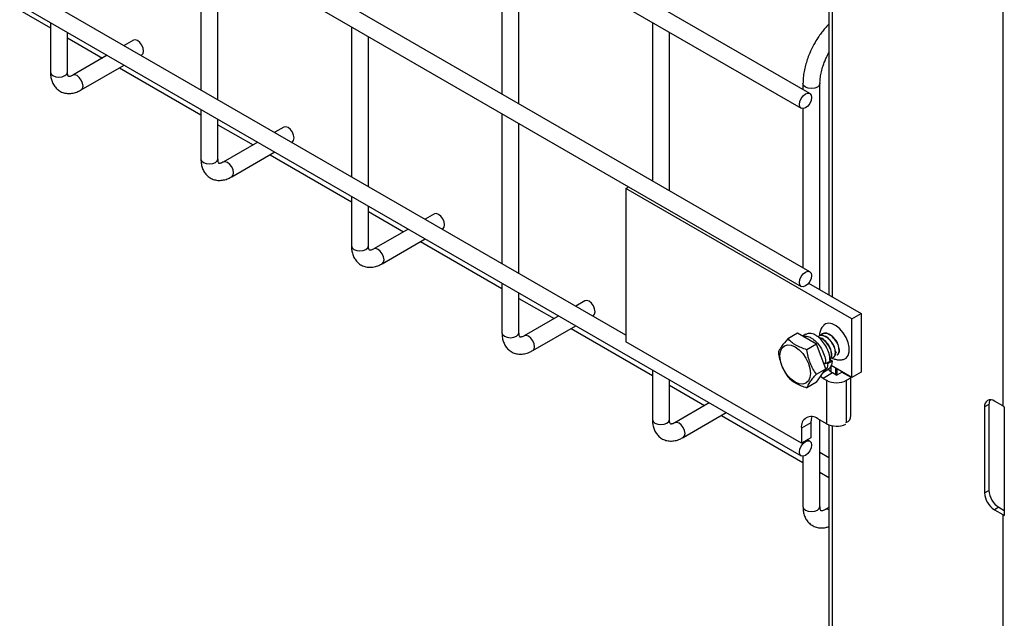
# Model space of a CAD drawing. Header units: inches. Extents: x 0.2 to 10.8, y 0.2 to 8.2.
# Tile 53 of 58: x 9.753 to 10.139, y 6.635 to 6.869. Entities that reach past the tile are written whole.
import ezdxf

# ---------------------------------------------------------------- set-up
doc = ezdxf.new("R2010")
doc.units = ezdxf.units.IN
doc.header["$MEASUREMENT"] = 0

msp = doc.modelspace()

# ---------------------------------------------------------------- linework, layer by layer
for p, q in [((10.06250333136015, 6.840291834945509), (9.063420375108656, 7.417050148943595)), ((9.060087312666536, 7.411276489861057), (10.05917026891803, 6.834518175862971)), ((10.06250333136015, 6.770545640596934), (9.063420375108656, 7.34730395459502)), ((9.060087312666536, 7.341530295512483), (10.05917026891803, 6.764771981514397)), ((9.060087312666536, 7.275186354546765), (10.05917026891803, 6.69842804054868)), ((9.990568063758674, 6.745729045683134), (9.13115915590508, 7.241855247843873)), ((10.07000839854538, 6.914704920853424), (10.07000839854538, 6.761494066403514)), ((10.07147286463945, 6.760648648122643), (10.07147286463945, 6.91432510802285)), ((9.942009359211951, 6.902153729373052), (9.942009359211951, 6.840105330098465)), ((9.824158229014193, 6.900441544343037), (9.824158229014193, 6.841795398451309)), ((9.948676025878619, 6.836256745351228), (9.948676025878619, 6.898305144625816)), ((9.830824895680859, 6.837946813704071), (9.830824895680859, 6.896592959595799)), ((9.733357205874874, 6.884366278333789), (9.765232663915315, 6.865964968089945)), ((10.13805875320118, 6.879563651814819), (10.13805875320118, 6.717956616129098)), ((9.765232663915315, 6.8681146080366), (9.765232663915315, 6.848672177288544)), ((9.883083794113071, 6.866424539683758), (9.883083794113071, 6.807778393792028)), ((10.00093492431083, 6.868136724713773), (10.00093492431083, 6.806088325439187)), ((9.77189933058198, 6.848672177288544), (9.77189933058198, 6.864266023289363)), ((9.77189933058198, 6.862116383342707), (9.785615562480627, 6.854198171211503)), ((9.889750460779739, 6.803929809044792), (9.889750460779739, 6.862575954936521)), ((10.0076015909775, 6.802239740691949), (10.0076015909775, 6.864288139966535)), ((9.797688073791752, 6.861167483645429), (9.79414461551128, 6.859121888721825)), ((9.787477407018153, 6.85527299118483), (9.773970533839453, 6.847475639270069)), ((9.800811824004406, 6.85527299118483), (9.801021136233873, 6.855393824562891)), ((9.777303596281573, 6.841701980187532), (9.79414461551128, 6.851424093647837)), ((9.792282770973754, 6.850349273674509), (9.824158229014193, 6.831947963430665)), ((10.05986048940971, 6.84417482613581), (10.05986048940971, 6.84181751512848)), ((10.06652715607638, 6.763503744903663), (10.06652715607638, 6.84417482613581)), ((9.824158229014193, 6.83409760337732), (9.824158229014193, 6.814655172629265)), ((9.942009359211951, 6.832407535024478), (9.942009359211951, 6.773761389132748)), ((10.05986048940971, 6.83436406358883), (10.05986048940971, 6.772071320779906)), ((9.830824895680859, 6.814655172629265), (9.830824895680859, 6.830249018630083)), ((9.830824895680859, 6.828099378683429), (9.844541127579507, 6.820181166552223)), ((9.948676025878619, 6.769912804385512), (9.948676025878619, 6.828558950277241)), ((9.856613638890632, 6.82715047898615), (9.85307018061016, 6.825104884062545)), ((9.846402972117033, 6.821255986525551), (9.832896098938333, 6.813458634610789)), ((9.859737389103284, 6.821255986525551), (9.85994670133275, 6.821376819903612)), ((9.836229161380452, 6.807684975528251), (9.85307018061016, 6.817407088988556)), ((9.851208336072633, 6.816332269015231), (9.883083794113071, 6.797930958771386)), ((9.990568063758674, 6.803101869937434), (9.991670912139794, 6.803738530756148)), ((10.07895641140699, 6.752076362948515), (9.990568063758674, 6.803101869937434)), ((9.990568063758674, 6.803101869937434), (9.990568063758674, 6.743052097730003)), ((9.883083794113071, 6.800080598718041), (9.883083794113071, 6.780638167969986)), ((9.889750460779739, 6.780638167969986), (9.889750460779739, 6.796232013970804)), ((9.889750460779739, 6.794082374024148), (9.903466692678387, 6.786164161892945)), ((9.91553920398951, 6.79313347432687), (9.911995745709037, 6.791087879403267)), ((9.905328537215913, 6.787238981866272), (9.891821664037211, 6.77944162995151)), ((9.918662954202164, 6.787238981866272), (9.918872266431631, 6.787359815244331)), ((9.895154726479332, 6.773667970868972), (9.911995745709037, 6.783390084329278)), ((9.91013390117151, 6.78231526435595), (9.942009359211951, 6.763913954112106)), ((9.942009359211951, 6.766063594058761), (9.942009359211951, 6.746621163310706)), ((10.06208371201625, 6.766068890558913), (10.08263925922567, 6.754202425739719)), ((9.948676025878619, 6.746621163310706), (9.948676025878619, 6.762215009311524)), ((9.948676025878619, 6.760065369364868), (9.962392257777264, 6.752147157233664)), ((9.974464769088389, 6.75911646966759), (9.970921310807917, 6.757070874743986)), ((10.07895641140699, 6.752076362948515), (10.08263925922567, 6.754202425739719)), ((10.08263925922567, 6.754202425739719), (10.08263925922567, 6.731237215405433)), ((9.96425410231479, 6.753221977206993), (9.95074722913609, 6.74542462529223)), ((9.977588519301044, 6.753221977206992), (9.977797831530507, 6.753342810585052)), ((10.07895641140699, 6.729111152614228), (10.07895641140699, 6.752076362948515)), ((9.954080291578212, 6.739650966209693), (9.970921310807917, 6.749373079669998)), ((9.96905946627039, 6.748298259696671), (10.00093492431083, 6.729896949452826)), ((10.05770504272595, 6.746442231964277), (10.05394356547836, 6.744270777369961)), ((10.0651470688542, 6.74214604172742), (10.05770504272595, 6.746442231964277)), ((10.05924580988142, 6.703405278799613), (9.990568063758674, 6.743052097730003)), ((10.06104476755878, 6.746013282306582), (10.05974642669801, 6.74526376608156)), ((10.0651470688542, 6.74214604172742), (10.06138559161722, 6.739974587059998)), ((10.06886808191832, 6.732555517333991), (10.0651470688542, 6.74214604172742)), ((10.06875285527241, 6.73444809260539), (10.06795510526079, 6.734908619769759)), ((10.07052062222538, 6.735468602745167), (10.06875285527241, 6.73444809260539)), ((10.07138433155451, 6.735563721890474), (10.06961656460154, 6.734543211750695)), ((10.07043919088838, 6.736178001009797), (10.07138433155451, 6.735563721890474)), ((10.00093492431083, 6.732046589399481), (10.00093492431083, 6.712604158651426)), ((10.06510660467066, 6.730384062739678), (10.06886808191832, 6.732555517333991)), ((10.0651470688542, 6.72726118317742), (10.06886808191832, 6.732555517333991)), ((10.06793457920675, 6.731227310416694), (10.06961099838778, 6.732195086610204)), ((10.06928778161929, 6.734756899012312), (10.06961656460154, 6.734543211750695)), ((10.07000839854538, 6.73260391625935), (10.07000839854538, 6.732155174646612)), ((10.07895641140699, 6.729111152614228), (10.07085824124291, 6.73378612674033)), ((10.0709330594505, 6.731241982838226), (10.0709330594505, 6.733742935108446)), ((10.07269010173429, 6.730176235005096), (10.07269010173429, 6.7327286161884)), ((10.07318170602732, 6.732444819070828), (10.07318170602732, 6.730109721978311)), ((10.07327009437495, 6.730147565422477), (10.07506732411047, 6.731185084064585)), ((10.07506732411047, 6.731185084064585), (10.0752171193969, 6.731269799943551)), ((10.07506732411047, 6.731185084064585), (10.07854393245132, 6.729178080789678)), ((10.08263925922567, 6.731237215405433), (10.07895641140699, 6.729111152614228)), ((10.0076015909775, 6.712604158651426), (10.0076015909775, 6.728198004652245)), ((10.0651470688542, 6.72726118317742), (10.06138559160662, 6.725089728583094)), ((10.06776055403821, 6.728769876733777), (10.06675734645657, 6.729552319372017)), ((10.07144340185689, 6.730895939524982), (10.06776055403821, 6.728769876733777)), ((10.06776055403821, 6.728769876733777), (10.06905691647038, 6.728021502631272)), ((10.06905691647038, 6.728021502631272), (10.06905691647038, 6.711010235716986)), ((10.07273976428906, 6.730147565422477), (10.07144340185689, 6.730895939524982)), ((10.07695294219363, 6.728021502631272), (10.07854393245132, 6.728939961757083)), ((10.07695294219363, 6.711642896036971), (10.07695294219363, 6.728021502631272)), ((10.07854393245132, 6.714208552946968), (10.07854393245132, 6.729349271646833)), ((10.0076015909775, 6.72604836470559), (10.02131782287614, 6.718130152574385)), ((10.13805875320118, 6.717956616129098), (10.13481784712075, 6.719827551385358)), ((10.02317966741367, 6.719204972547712), (10.00967279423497, 6.711407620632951)), ((10.13269652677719, 6.718602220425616), (10.13098768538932, 6.717615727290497)), ((10.13098768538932, 6.717615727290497), (10.13098768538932, 6.68393341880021)), ((10.13269652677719, 6.718602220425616), (10.13269652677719, 6.684919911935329)), ((10.13869745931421, 6.717644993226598), (10.13869745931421, 6.675116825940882)), ((10.01300585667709, 6.705633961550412), (10.0298468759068, 6.715356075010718)), ((10.02798503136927, 6.714281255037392), (10.05986048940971, 6.695879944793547)), ((10.06905691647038, 6.711010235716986), (10.06566869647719, 6.712966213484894)), ((10.06652715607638, 6.678587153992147), (10.06652715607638, 6.712470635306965)), ((10.0629286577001, 6.711383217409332), (10.05924580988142, 6.709257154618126)), ((10.05924580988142, 6.709257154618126), (10.05924580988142, 6.703405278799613)), ((10.0629286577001, 6.711383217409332), (10.0629286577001, 6.705531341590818)), ((10.07000839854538, 6.710569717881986), (10.07000839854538, 5.139248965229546)), ((10.07147286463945, 6.34812542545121), (10.07147286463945, 6.710189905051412)), ((10.0629286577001, 6.705531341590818), (10.05924580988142, 6.703405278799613)), ((10.06250333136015, 6.704201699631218), (10.06156436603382, 6.704743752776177)), ((10.05986048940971, 6.698273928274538), (10.05986048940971, 6.678587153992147)), ((10.07000839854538, 6.697719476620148), (10.06652715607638, 6.699729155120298)), ((10.06652715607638, 6.69203136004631), (10.07000839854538, 6.690021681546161)), ((10.13098768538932, 6.68393341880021), (10.13269652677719, 6.684919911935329)), ((10.07000839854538, 6.678204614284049), (10.06859835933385, 6.677390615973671)), ((10.13652668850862, 6.678285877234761), (10.13481784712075, 6.677299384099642)), ((10.13481784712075, 6.677299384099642), (10.13805875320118, 6.675428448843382)), ((10.13652668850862, 6.678285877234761), (10.13869745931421, 6.677032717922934)), ((10.13805875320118, 6.675428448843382), (10.13805875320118, 6.309686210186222))]:
    msp.add_line(p, q)
at = {"flags": 128}
for points in [[(9.801021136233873, 6.855393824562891), (9.80102127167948, 6.855393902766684), (9.801532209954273, 6.855981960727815), (9.801711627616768, 6.856919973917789), (9.801532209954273, 6.858065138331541), (9.80102127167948, 6.859243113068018), (9.800256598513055, 6.860274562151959), (9.799354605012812, 6.861002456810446), (9.79845261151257, 6.861315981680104), (9.797688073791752, 6.861167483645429)], [(9.765232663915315, 6.848672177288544), (9.765486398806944, 6.847935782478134), (9.766208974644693, 6.847311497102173), (9.767290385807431, 6.846894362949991), (9.768565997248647, 6.846747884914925), (9.769841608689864, 6.846894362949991), (9.770923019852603, 6.847311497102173), (9.771645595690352, 6.847935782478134), (9.77189933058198, 6.848672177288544), (9.77189933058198, 6.848672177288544)], [(9.77731066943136, 6.841706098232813), (9.777814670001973, 6.842290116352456), (9.777994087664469, 6.843228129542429), (9.777814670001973, 6.844373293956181), (9.77730373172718, 6.845551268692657), (9.776539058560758, 6.8465827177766), (9.775637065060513, 6.847310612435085), (9.77473507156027, 6.847624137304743), (9.773978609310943, 6.847480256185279)], [(10.06652706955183, 6.844188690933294), (10.06652715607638, 6.84417482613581), (10.06627342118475, 6.8434384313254), (10.065550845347, 6.84281414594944), (10.06446943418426, 6.842397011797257), (10.06319382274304, 6.842250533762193), (10.06191821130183, 6.842397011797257), (10.06083680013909, 6.84281414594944), (10.06011422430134, 6.8434384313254), (10.05986048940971, 6.84417482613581), (10.05986049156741, 6.844177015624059)], [(10.05847977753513, 6.836044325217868), (10.05865919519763, 6.83718948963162), (10.05917013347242, 6.838367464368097), (10.05993480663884, 6.839398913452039), (10.06083680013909, 6.840126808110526), (10.06173879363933, 6.840440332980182), (10.06250346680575, 6.840291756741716), (10.06301440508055, 6.839703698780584), (10.06319382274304, 6.838765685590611), (10.06301440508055, 6.83762052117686), (10.06250346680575, 6.836442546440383), (10.06173879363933, 6.835411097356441), (10.06083680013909, 6.834683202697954), (10.05993480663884, 6.834369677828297), (10.05917013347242, 6.834518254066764), (10.05865919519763, 6.835106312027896), (10.05847977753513, 6.836044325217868)], [(9.85994670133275, 6.821376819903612), (9.859946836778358, 6.821376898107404), (9.86045777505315, 6.821964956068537), (9.860637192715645, 6.822902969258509), (9.86045777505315, 6.824048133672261), (9.859946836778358, 6.825226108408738), (9.859182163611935, 6.82625755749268), (9.85828017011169, 6.826985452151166), (9.857378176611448, 6.827298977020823), (9.856613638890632, 6.82715047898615)], [(9.824158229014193, 6.814655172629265), (9.824411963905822, 6.813918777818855), (9.825134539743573, 6.813294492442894), (9.82621595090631, 6.812877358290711), (9.827491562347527, 6.812730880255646), (9.828767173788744, 6.812877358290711), (9.829848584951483, 6.813294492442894), (9.83057116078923, 6.813918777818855), (9.830824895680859, 6.814655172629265), (9.830824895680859, 6.814655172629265)], [(9.836236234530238, 6.807689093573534), (9.836740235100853, 6.808273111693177), (9.836919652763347, 6.80921112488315), (9.836740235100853, 6.810356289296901), (9.836229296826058, 6.811534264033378), (9.835464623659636, 6.81256571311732), (9.834562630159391, 6.813293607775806), (9.833660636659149, 6.813607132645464), (9.832904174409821, 6.813463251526)], [(9.918872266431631, 6.787359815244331), (9.918872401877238, 6.787359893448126), (9.91938334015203, 6.787947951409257), (9.919562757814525, 6.78888596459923), (9.91938334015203, 6.790031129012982), (9.918872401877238, 6.791209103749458), (9.918107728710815, 6.792240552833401), (9.917205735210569, 6.792968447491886), (9.916303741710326, 6.793281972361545), (9.91553920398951, 6.79313347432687)], [(9.883083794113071, 6.780638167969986), (9.883337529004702, 6.779901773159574), (9.884060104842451, 6.779277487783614), (9.88514151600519, 6.778860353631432), (9.886417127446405, 6.778713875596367), (9.887692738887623, 6.778860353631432), (9.888774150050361, 6.779277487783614), (9.88949672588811, 6.779901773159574), (9.889750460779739, 6.780638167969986), (9.889750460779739, 6.780638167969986)], [(9.895161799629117, 6.773672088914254), (9.895665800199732, 6.774256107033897), (9.895845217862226, 6.775194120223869), (9.895665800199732, 6.776339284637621), (9.895154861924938, 6.777517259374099), (9.894390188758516, 6.77854870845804), (9.893488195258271, 6.779276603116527), (9.892586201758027, 6.779590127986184), (9.8918297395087, 6.77944624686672)], [(10.05847977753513, 6.766298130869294), (10.05865919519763, 6.767443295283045), (10.05917013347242, 6.768621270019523), (10.05993480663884, 6.769652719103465), (10.06083680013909, 6.770380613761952), (10.06173879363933, 6.770694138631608), (10.06250346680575, 6.770545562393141), (10.06301440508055, 6.76995750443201), (10.06319382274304, 6.769019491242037), (10.06301440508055, 6.767874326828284), (10.06250346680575, 6.766696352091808), (10.06173879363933, 6.765664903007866), (10.06083680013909, 6.76493700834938), (10.05993480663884, 6.764623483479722), (10.05917013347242, 6.764772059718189), (10.05865919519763, 6.765360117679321), (10.05847977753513, 6.766298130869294)], [(9.977797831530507, 6.753342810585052), (9.977797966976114, 6.753342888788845), (9.97830890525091, 6.753930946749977), (9.978488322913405, 6.75486895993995), (9.97830890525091, 6.756014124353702), (9.977797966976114, 6.757192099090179), (9.977033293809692, 6.75822354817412), (9.976131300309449, 6.758951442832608), (9.975229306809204, 6.759264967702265), (9.974464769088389, 6.75911646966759)], [(10.07573254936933, 6.736197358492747), (10.07675983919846, 6.736730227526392), (10.07754152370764, 6.73776333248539), (10.07794741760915, 6.739201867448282), (10.07794741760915, 6.740939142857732), (10.07754152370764, 6.742846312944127), (10.07675983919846, 6.744781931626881), (10.07566033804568, 6.746602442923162), (10.07432456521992, 6.748172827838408), (10.07285158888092, 6.749376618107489), (10.07135065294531, 6.750124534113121), (10.06993307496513, 6.750361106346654), (10.06870399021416, 6.750068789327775), (10.0680317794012, 6.749585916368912)], [(9.942009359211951, 6.746621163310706), (9.94226309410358, 6.745884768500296), (9.94298566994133, 6.745260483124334), (9.944067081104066, 6.744843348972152), (9.945342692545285, 6.744696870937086), (9.9466183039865, 6.744843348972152), (9.94769971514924, 6.745260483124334), (9.948422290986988, 6.745884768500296), (9.948676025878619, 6.746621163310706), (9.948676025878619, 6.746621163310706)], [(9.954087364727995, 6.739655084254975), (9.954591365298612, 6.740239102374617), (9.954770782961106, 6.74117711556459), (9.954591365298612, 6.742322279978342), (9.954080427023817, 6.743500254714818), (9.953315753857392, 6.744531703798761), (9.95241376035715, 6.745259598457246), (9.951511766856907, 6.745573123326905), (9.95075530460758, 6.74542924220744)], [(10.05682102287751, 6.741099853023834), (10.05836900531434, 6.739970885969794), (10.05981149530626, 6.738448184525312), (10.06105018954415, 6.736635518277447), (10.06200067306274, 6.734656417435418), (10.06259817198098, 6.732645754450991), (10.06280196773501, 6.730740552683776), (10.06259817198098, 6.729070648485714), (10.06200067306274, 6.727749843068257), (10.06105018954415, 6.72686814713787), (10.05981149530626, 6.726485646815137), (10.05836900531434, 6.72662840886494), (10.05682102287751, 6.727286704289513), (10.05527304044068, 6.728415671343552), (10.05383055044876, 6.729938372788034), (10.05259185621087, 6.731751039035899), (10.05164137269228, 6.733730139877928), (10.05104387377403, 6.735740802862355), (10.05084007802, 6.737646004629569), (10.05104387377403, 6.739315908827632), (10.05164137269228, 6.740636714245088), (10.05259185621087, 6.741518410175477), (10.05383055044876, 6.741900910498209), (10.05527304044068, 6.741758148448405), (10.05682102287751, 6.741099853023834)], [(10.0729149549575, 6.739096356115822), (10.0728710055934, 6.738991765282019), (10.0725913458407, 6.738551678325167)], [(10.06979246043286, 6.732433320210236), (10.07031590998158, 6.731805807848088), (10.07144340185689, 6.730895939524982)], [(10.00093492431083, 6.712604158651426), (10.00118865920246, 6.711867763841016), (10.00191123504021, 6.711243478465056), (10.00299264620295, 6.710826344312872), (10.00426825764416, 6.710679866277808), (10.00554386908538, 6.710826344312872), (10.00662528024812, 6.711243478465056), (10.00734785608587, 6.711867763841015), (10.0076015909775, 6.712604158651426), (10.0076015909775, 6.712604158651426)], [(10.06335877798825, 6.713803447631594), (10.06305207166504, 6.712758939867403), (10.0629286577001, 6.711383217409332)], [(10.01301292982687, 6.705638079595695), (10.01351693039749, 6.706222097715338), (10.01369634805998, 6.707160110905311), (10.01351693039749, 6.708305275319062), (10.01300599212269, 6.709483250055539), (10.01224131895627, 6.710514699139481), (10.01133932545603, 6.711242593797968), (10.01043733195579, 6.711556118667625), (10.00968086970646, 6.711412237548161)], [(10.05847977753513, 6.699954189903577), (10.05865919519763, 6.701099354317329), (10.05917013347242, 6.702277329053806), (10.05993480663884, 6.703308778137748), (10.06083680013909, 6.704036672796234), (10.06173879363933, 6.704350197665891), (10.06250346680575, 6.704201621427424), (10.06301440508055, 6.703613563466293), (10.06319382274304, 6.70267555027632), (10.06301440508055, 6.701530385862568), (10.06250346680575, 6.70035241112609), (10.06173879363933, 6.699320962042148), (10.06083680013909, 6.698593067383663), (10.05993480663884, 6.698279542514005), (10.05917013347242, 6.698428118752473), (10.05865919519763, 6.699016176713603), (10.05847977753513, 6.699954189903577)], [(10.05986048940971, 6.678587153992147), (10.06011422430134, 6.677850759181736), (10.06083680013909, 6.677226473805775), (10.06191821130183, 6.676809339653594), (10.06319382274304, 6.676662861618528), (10.06446943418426, 6.676809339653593), (10.065550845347, 6.677226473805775), (10.06627342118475, 6.677850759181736), (10.06652715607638, 6.678587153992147), (10.06652715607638, 6.678587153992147)], [(10.07000839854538, 6.677357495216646), (10.06936289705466, 6.677539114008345), (10.06860643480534, 6.677395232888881)]]:
    msp.add_lwpolyline(points, dxfattribs=at)
for centre, radius, start, end in [((10.073004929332, 6.735641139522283), 0.008581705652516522, 242.6096722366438, 297.3903277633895), ((10.073004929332, 6.730659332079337), 0.0005763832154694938, 242.6096722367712, 297.3903277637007), ((10.13332267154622, 6.717994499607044), 0.002365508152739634, 50.7967147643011, 189.2140369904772), ((10.1360680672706, 6.718739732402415), 0.003374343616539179, 151.5074371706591, 182.335576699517), ((10.14070133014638, 6.722562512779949), 0.005310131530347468, 240.155477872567, 247.8292880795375), ((10.06316140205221, 6.709892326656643), 0.003966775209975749, 50.79671476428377, 189.214036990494), ((10.07619282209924, 6.713821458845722), 0.002382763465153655, 281.7698964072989, 9.349477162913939), ((10.07301857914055, 6.718700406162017), 0.008650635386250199, 242.7443200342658, 295.0319157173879), ((10.14101228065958, 6.68529832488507), 0.008324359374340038, 182.6054784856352, 237.3945216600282), ((10.13930343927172, 6.684311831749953), 0.008324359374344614, 182.6054784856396, 237.3945216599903), ((10.14070133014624, 6.680034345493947), 0.00531013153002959, 240.1554778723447, 247.8292880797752)]:
    msp.add_arc(centre, radius, start, end)
for points, knots in [([(10.07000839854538, 6.867513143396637), (10.06951033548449, 6.866985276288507), (10.06857356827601, 6.865992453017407), (10.06727028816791, 6.864347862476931), (10.06592950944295, 6.862496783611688), (10.06508282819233, 6.861094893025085), (10.06460361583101, 6.860301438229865)], [0, 0, 0, 0, 0.2471697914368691, 0.4648820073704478, 0.6971290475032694, 1, 1, 1, 1]), ([(10.06460361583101, 6.860301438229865), (10.06403495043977, 6.859257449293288), (10.0632346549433, 6.857788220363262), (10.06225811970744, 6.855546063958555), (10.06152438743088, 6.853618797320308), (10.06082271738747, 6.851323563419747), (10.06028543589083, 6.848946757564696), (10.0599280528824, 6.846528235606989), (10.05988493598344, 6.844961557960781), (10.05986337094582, 6.844177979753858)], [0, 0, 0, 0, 0.1987557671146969, 0.279713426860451, 0.4132806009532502, 0.5507388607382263, 0.6970454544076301, 0.8484764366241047, 1, 1, 1, 1]), ([(10.06654794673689, 6.844192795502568), (10.06654162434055, 6.844340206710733), (10.06650874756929, 6.845106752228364), (10.06667672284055, 6.846675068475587), (10.0670691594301, 6.848852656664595), (10.06765447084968, 6.850926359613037), (10.06833771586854, 6.852794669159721), (10.0690674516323, 6.854521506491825), (10.06967737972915, 6.855647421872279), (10.07000839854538, 6.856258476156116)], [0, 0, 0, 0, 0.04352424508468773, 0.2263282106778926, 0.4046983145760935, 0.5887646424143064, 0.7234977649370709, 0.8499373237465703, 1, 1, 1, 1]), ([(9.765239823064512, 6.848673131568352), (9.765257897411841, 6.848122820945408), (9.765295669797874, 6.846972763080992), (9.765685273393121, 6.845327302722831), (9.766369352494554, 6.843753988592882), (9.767395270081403, 6.842361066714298), (9.76877407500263, 6.841228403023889), (9.770437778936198, 6.840494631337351), (9.772272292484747, 6.840218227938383), (9.774144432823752, 6.840403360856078), (9.775842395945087, 6.840910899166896), (9.77686842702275, 6.841490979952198), (9.777297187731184, 6.841733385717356)], [0, 0, 0, 0, 0.08959521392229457, 0.1872391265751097, 0.2860034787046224, 0.3856056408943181, 0.4876002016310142, 0.5956839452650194, 0.7006836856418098, 0.8094383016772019, 0.9203675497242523, 1, 1, 1, 1]), ([(9.77397418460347, 6.847488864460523), (9.773925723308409, 6.847457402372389), (9.773618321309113, 6.847257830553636), (9.773137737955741, 6.847078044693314), (9.772619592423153, 6.846948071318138), (9.772332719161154, 6.846962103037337), (9.772292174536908, 6.846994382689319), (9.772307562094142, 6.846945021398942), (9.772097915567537, 6.847281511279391), (9.771928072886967, 6.84787348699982), (9.771915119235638, 6.848434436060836), (9.77190932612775, 6.848685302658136)], [0, 0, 0, 0, 0.01929033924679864, 0.1223634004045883, 0.2270619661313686, 0.3376388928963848, 0.465826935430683, 0.6581481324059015, 0.793211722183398, 0.9075205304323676, 0.9999999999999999, 0.9999999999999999, 0.9999999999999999, 0.9999999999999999]), ([(9.824165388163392, 6.814656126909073), (9.82418346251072, 6.814105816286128), (9.824221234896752, 6.812955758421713), (9.824610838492, 6.811310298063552), (9.825294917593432, 6.809736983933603), (9.826320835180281, 6.808344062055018), (9.82769964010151, 6.807211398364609), (9.829363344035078, 6.806477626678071), (9.831197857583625, 6.806201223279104), (9.83306999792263, 6.806386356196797), (9.834767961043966, 6.806893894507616), (9.835793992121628, 6.807473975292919), (9.836222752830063, 6.807716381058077)], [0, 0, 0, 0, 0.08959521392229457, 0.1872391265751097, 0.2860034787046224, 0.3856056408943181, 0.4876002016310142, 0.5956839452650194, 0.7006836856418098, 0.8094383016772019, 0.9203675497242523, 1, 1, 1, 1]), ([(9.832899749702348, 6.813471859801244), (9.832851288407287, 6.81344039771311), (9.832543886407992, 6.813240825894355), (9.83206330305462, 6.813061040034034), (9.831545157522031, 6.81293106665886), (9.831258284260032, 6.812945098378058), (9.831217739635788, 6.812977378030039), (9.83123312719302, 6.812928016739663), (9.831023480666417, 6.813264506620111), (9.830853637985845, 6.81385648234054), (9.830840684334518, 6.814417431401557), (9.830834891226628, 6.814668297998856)], [0, 0, 0, 0, 0.01929033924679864, 0.1223634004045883, 0.2270619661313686, 0.3376388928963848, 0.465826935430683, 0.6581481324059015, 0.793211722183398, 0.9075205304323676, 0.9999999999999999, 0.9999999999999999, 0.9999999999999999, 0.9999999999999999]), ([(9.88309095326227, 6.780639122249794), (9.883109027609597, 6.780088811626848), (9.883146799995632, 6.778938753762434), (9.883536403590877, 6.777293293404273), (9.884220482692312, 6.775719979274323), (9.885246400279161, 6.774327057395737), (9.886625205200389, 6.77319439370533), (9.888288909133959, 6.77246062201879), (9.890123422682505, 6.772184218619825), (9.891995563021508, 6.772369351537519), (9.893693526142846, 6.772876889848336), (9.894719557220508, 6.77345697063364), (9.895148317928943, 6.773699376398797)], [0, 0, 0, 0, 0.0895952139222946, 0.1872391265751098, 0.2860034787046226, 0.3856056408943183, 0.4876002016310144, 0.5956839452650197, 0.70068368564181, 0.8094383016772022, 0.9203675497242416, 1, 1, 1, 1]), ([(9.891825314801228, 6.779454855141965), (9.891776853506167, 6.779423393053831), (9.891469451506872, 6.779223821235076), (9.8909888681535, 6.779044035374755), (9.89047072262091, 6.778914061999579), (9.890183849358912, 6.778928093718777), (9.890143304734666, 6.778960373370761), (9.890158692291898, 6.77891101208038), (9.889949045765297, 6.779247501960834), (9.889779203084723, 6.779839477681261), (9.889766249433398, 6.780400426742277), (9.889760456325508, 6.780651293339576)], [0, 0, 0, 0, 0.01929033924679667, 0.1223634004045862, 0.2270619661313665, 0.3376388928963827, 0.4658269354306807, 0.6581481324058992, 0.7932117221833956, 0.9075205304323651, 1, 1, 1, 1]), ([(9.94201651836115, 6.746622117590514), (9.942034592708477, 6.746071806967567), (9.942072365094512, 6.744921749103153), (9.942461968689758, 6.743276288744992), (9.94314604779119, 6.741702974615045), (9.944171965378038, 6.740310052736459), (9.945550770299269, 6.739177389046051), (9.947214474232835, 6.73844361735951), (9.949048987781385, 6.738167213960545), (9.950921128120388, 6.738352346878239), (9.952619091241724, 6.738859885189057), (9.953645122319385, 6.739439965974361), (9.95407388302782, 6.739682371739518)], [0, 0, 0, 0, 0.0895952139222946, 0.1872391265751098, 0.2860034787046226, 0.3856056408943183, 0.4876002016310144, 0.5956839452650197, 0.70068368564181, 0.8094383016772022, 0.9203675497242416, 1, 1, 1, 1]), ([(9.950750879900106, 6.745437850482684), (9.950702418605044, 6.74540638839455), (9.95039501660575, 6.745206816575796), (9.949914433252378, 6.745027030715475), (9.94939628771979, 6.744897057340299), (9.949109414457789, 6.744911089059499), (9.949068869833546, 6.74494336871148), (9.949084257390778, 6.744894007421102), (9.948874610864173, 6.745230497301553), (9.948704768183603, 6.745822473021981), (9.948691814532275, 6.746383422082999), (9.948686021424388, 6.746634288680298)], [0, 0, 0, 0, 0.01929033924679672, 0.1223634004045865, 0.2270619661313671, 0.3376388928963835, 0.4658269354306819, 0.6581481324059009, 0.7932117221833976, 0.9075205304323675, 1, 1, 1, 1]), ([(10.07052062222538, 6.735468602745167), (10.07047270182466, 6.736260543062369), (10.07037685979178, 6.737844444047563), (10.06943514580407, 6.740430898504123), (10.06802111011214, 6.742809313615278), (10.06645149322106, 6.744528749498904), (10.06477770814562, 6.745765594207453), (10.06312544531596, 6.746404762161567), (10.06175317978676, 6.746469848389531), (10.06122773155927, 6.746034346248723), (10.06109842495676, 6.745927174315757)], [0, 0, 0, 0, 0.1432031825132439, 0.2864100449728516, 0.4296218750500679, 0.5728290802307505, 0.6668427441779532, 0.8100470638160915, 0.9532548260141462, 1, 1, 1, 1]), ([(10.06807363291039, 6.749533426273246), (10.06787262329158, 6.749356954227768), (10.06726260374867, 6.748821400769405), (10.06666346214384, 6.747571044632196), (10.06629228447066, 6.746339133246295), (10.06630172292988, 6.745591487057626), (10.06630412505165, 6.745401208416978)], [0, 0, 0, 0, 0.1714661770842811, 0.5203617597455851, 0.8779303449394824, 1, 1, 1, 1]), ([(10.0730897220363, 6.737824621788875), (10.07337557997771, 6.738033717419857), (10.07401662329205, 6.738502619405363), (10.07411036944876, 6.740323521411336), (10.07339247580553, 6.742561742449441), (10.07193274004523, 6.744687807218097), (10.07003751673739, 6.746166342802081), (10.06822039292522, 6.746537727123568), (10.06702674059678, 6.746225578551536), (10.06677834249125, 6.745604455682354), (10.06675132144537, 6.745536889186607)], [0, 0, 0, 0, 0.1159209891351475, 0.2599556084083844, 0.4055124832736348, 0.5491247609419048, 0.6939916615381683, 0.8388585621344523, 0.9824708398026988, 1, 1, 1, 1]), ([(10.07319530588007, 6.737887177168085), (10.07347974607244, 6.738095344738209), (10.07411929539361, 6.738563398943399), (10.07421175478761, 6.740383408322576), (10.07349668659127, 6.742617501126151), (10.0720269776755, 6.744758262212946), (10.07016904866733, 6.746181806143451), (10.06847158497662, 6.746681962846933), (10.06776222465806, 6.746228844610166), (10.06749738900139, 6.746059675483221)], [0, 0, 0, 0, 0.1247770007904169, 0.2805547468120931, 0.437978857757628, 0.5932998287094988, 0.7499777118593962, 0.9066555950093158, 1, 1, 1, 1]), ([(10.05394356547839, 6.74427077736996), (10.05298521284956, 6.743203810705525), (10.05214448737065, 6.742197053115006), (10.05135259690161, 6.741071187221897), (10.05120713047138, 6.74085283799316), (10.05094523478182, 6.740435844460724), (10.05082806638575, 6.740236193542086), (10.05051290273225, 6.739660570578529), (10.05035110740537, 6.739307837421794), (10.05022255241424, 6.738976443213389)], [0, 0, 0, 0, 0.5000000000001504, 0.5000000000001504, 0.6250000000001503, 0.6250000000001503, 0.7500000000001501, 0.7500000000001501, 1, 1, 1, 1]), ([(10.06138559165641, 6.739974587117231), (10.05981966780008, 6.740473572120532), (10.05836226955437, 6.741056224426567), (10.05677949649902, 6.741968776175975), (10.05647510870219, 6.742160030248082), (10.05589884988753, 6.74255327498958), (10.05562555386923, 6.742756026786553), (10.05484478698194, 6.743380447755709), (10.05437628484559, 6.743818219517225), (10.05394356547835, 6.744270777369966)], [0, 0, 0, 0, 0.5000000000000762, 0.5000000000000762, 0.6250000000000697, 0.6250000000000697, 0.7500000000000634, 0.7500000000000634, 1, 1, 1, 1]), ([(10.05994639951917, 6.745148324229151), (10.0602323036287, 6.745239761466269), (10.06101215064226, 6.745489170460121), (10.06221356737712, 6.745085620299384), (10.06365919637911, 6.744307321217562), (10.06512151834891, 6.743124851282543), (10.06679223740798, 6.74100314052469), (10.06804733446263, 6.738530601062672), (10.06869049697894, 6.736245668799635), (10.06873515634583, 6.7349582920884), (10.06875285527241, 6.73444809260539)], [0, 0, 0, 0, 0.08842365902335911, 0.2411890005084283, 0.2886496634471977, 0.4414115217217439, 0.594176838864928, 0.7469476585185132, 0.899712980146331, 1, 1, 1, 1]), ([(10.07078529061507, 6.736830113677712), (10.07110034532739, 6.736813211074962), (10.07190827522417, 6.736769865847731), (10.07258291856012, 6.737938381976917), (10.07257397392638, 6.739885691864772), (10.07167672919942, 6.742169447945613), (10.07009470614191, 6.744207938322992), (10.06821365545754, 6.745439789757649), (10.06665923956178, 6.745763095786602), (10.06609163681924, 6.745289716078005), (10.06593306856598, 6.745157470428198)], [0, 0, 0, 0, 0.09108130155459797, 0.2335699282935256, 0.3748245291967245, 0.5179918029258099, 0.659661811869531, 0.8013318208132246, 0.9444990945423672, 0.9999999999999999, 0.9999999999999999, 0.9999999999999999, 0.9999999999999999]), ([(10.07177762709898, 6.736961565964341), (10.07209332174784, 6.737282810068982), (10.07272359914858, 6.737924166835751), (10.07266554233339, 6.739965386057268), (10.07178157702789, 6.742222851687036), (10.07019605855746, 6.744268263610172), (10.06831578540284, 6.745498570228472), (10.06675921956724, 6.745821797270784), (10.06619030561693, 6.745346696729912), (10.06603026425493, 6.745213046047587)], [0, 0, 0, 0, 0.1559926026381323, 0.311435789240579, 0.4689837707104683, 0.6248840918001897, 0.7807844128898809, 0.938332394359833, 1, 1, 1, 1]), ([(10.07015740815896, 6.736132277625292), (10.07024438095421, 6.736148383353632), (10.0707792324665, 6.736247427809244), (10.0711558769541, 6.737465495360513), (10.07099437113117, 6.739469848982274), (10.06992677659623, 6.741789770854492), (10.0682808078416, 6.743594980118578), (10.06689793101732, 6.744591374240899), (10.06631097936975, 6.74457714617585), (10.06628404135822, 6.744576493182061)], [0, 0, 0, 0, 0.03730481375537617, 0.2294112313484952, 0.4189511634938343, 0.6101469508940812, 0.80134273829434, 0.9908826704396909, 1, 1, 1, 1]), ([(10.07026437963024, 6.736192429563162), (10.07034961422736, 6.736208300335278), (10.07088248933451, 6.736307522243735), (10.07125773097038, 6.737524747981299), (10.07109645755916, 6.739528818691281), (10.07002895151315, 6.741848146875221), (10.06838239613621, 6.743656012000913), (10.06699074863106, 6.744652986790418), (10.06639574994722, 6.744636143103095), (10.06636025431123, 6.744635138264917)], [0, 0, 0, 0, 0.03649909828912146, 0.2281873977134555, 0.4173147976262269, 0.6080944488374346, 0.7988741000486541, 0.9880014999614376, 1, 1, 1, 1]), ([(10.05022255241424, 6.73897644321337), (10.05047934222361, 6.7372079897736), (10.05087196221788, 6.735489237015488), (10.05166183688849, 6.733450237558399), (10.05183421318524, 6.733048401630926), (10.05220104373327, 6.732268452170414), (10.05239613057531, 6.731888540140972), (10.05301217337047, 6.730775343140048), (10.05346379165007, 6.730068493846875), (10.05394356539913, 6.729385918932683)], [0, 0, 0, 0, 0.5000000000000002, 0.5000000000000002, 0.6250000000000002, 0.6250000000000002, 0.7500000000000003, 0.7500000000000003, 1, 1, 1, 1]), ([(10.06510660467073, 6.730384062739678), (10.0641482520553, 6.731747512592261), (10.06330752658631, 6.733207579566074), (10.06251563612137, 6.735245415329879), (10.0623701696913, 6.735662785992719), (10.06210827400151, 6.736503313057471), (10.06199110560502, 6.736928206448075), (10.06167594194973, 6.738215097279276), (10.06151414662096, 6.739089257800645), (10.06138559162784, 6.739974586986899)], [0, 0, 0, 0, 0.50000000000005, 0.50000000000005, 0.6250000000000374, 0.6250000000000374, 0.750000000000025, 0.750000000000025, 1, 1, 1, 1]), ([(10.06955734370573, 6.732281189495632), (10.06987553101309, 6.732465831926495), (10.07066606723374, 6.732924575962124), (10.07121235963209, 6.734198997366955), (10.07134265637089, 6.735232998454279), (10.07138433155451, 6.735563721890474)], [0, 0, 0, 0, 0.314208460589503, 0.7806507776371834, 0.9999999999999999, 0.9999999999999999, 0.9999999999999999, 0.9999999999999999]), ([(10.07087234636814, 6.737013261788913), (10.07110677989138, 6.736868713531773), (10.07175618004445, 6.736468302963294), (10.07295609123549, 6.736094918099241), (10.07436474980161, 6.735916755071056), (10.07526935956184, 6.736122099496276), (10.0756844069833, 6.736216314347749)], [0, 0, 0, 0, 0.1628263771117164, 0.4510424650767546, 0.7481307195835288, 1, 1, 1, 1]), ([(10.06961656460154, 6.734543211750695), (10.06948951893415, 6.73386896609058), (10.06923542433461, 6.732520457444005), (10.06849691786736, 6.731429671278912), (10.06789292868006, 6.731246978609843), (10.06781846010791, 6.731224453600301)], [0, 0, 0, 0, 0.4671449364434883, 0.9343018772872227, 0.9999999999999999, 0.9999999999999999, 0.9999999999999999, 0.9999999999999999]), ([(10.05394356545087, 6.72938591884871), (10.05480792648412, 6.728481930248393), (10.0558172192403, 6.727640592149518), (10.05739797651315, 6.726726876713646), (10.05772927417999, 6.726551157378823), (10.05841046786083, 6.726218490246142), (10.05876168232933, 6.726060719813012), (10.05984332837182, 6.725609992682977), (10.06060165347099, 6.725339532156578), (10.06138559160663, 6.725089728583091)], [0, 0, 0, 0, 0.4999999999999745, 0.4999999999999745, 0.6249999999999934, 0.6249999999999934, 0.7500000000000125, 0.7500000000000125, 1, 1, 1, 1]), ([(10.06138559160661, 6.725089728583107), (10.06164238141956, 6.725751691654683), (10.06203500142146, 6.726499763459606), (10.06282487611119, 6.727624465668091), (10.06299725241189, 6.727858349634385), (10.06336408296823, 6.728335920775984), (10.06355916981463, 6.728580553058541), (10.06417521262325, 6.729329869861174), (10.06462683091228, 6.729849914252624), (10.06510660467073, 6.730384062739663)], [0, 0, 0, 0, 0.4999999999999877, 0.4999999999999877, 0.6249999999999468, 0.6249999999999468, 0.7499999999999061, 0.7499999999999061, 1, 1, 1, 1]), ([(10.00094208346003, 6.712605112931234), (10.00096015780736, 6.712054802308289), (10.00099793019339, 6.710904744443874), (10.00138753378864, 6.709259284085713), (10.00207161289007, 6.707685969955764), (10.00309753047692, 6.706293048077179), (10.00447633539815, 6.70516038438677), (10.00614003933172, 6.704426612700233), (10.00797455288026, 6.704150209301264), (10.00984669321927, 6.704335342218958), (10.0115446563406, 6.704842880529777), (10.01257068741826, 6.70542296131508), (10.0129994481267, 6.705665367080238)], [0, 0, 0, 0, 0.08959521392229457, 0.1872391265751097, 0.2860034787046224, 0.3856056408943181, 0.4876002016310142, 0.5956839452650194, 0.7006836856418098, 0.8094383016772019, 0.9203675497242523, 1, 1, 1, 1]), ([(10.00967644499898, 6.711420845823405), (10.00962798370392, 6.711389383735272), (10.00932058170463, 6.711189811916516), (10.00883999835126, 6.711010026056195), (10.00832185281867, 6.710880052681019), (10.00803497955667, 6.710894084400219), (10.00799443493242, 6.710926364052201), (10.00800982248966, 6.710877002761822), (10.00780017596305, 6.711213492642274), (10.00763033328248, 6.711805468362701), (10.00761737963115, 6.712366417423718), (10.00761158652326, 6.712617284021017)], [0, 0, 0, 0, 0.01929033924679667, 0.1223634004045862, 0.2270619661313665, 0.3376388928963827, 0.4658269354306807, 0.6581481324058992, 0.7932117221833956, 0.9075205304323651, 1, 1, 1, 1]), ([(10.05986764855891, 6.678588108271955), (10.05988572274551, 6.678037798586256), (10.05992349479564, 6.676887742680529), (10.06031310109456, 6.675242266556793), (10.06099716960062, 6.673669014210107), (10.06202312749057, 6.672275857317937), (10.06340177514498, 6.671144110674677), (10.06506609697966, 6.670406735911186), (10.06689831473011, 6.670143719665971), (10.06856650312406, 6.670262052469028), (10.06959236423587, 6.670624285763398), (10.07000839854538, 6.670771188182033)], [0, 0, 0, 0, 0.1013941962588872, 0.2118970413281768, 0.3236678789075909, 0.436386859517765, 0.5518132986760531, 0.6741308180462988, 0.7929581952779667, 0.9160349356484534, 0.9999999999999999, 0.9999999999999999, 0.9999999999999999, 0.9999999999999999]), ([(10.06860201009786, 6.677403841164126), (10.0685535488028, 6.677372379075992), (10.06824614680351, 6.677172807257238), (10.06776556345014, 6.676993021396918), (10.06724741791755, 6.67686304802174), (10.06696054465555, 6.676877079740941), (10.0669200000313, 6.676909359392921), (10.06693538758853, 6.676859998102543), (10.06672574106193, 6.677196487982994), (10.06655589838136, 6.677788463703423), (10.06654294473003, 6.678349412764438), (10.06653715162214, 6.678600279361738)], [0, 0, 0, 0, 0.0192903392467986, 0.122363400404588, 0.2270619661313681, 0.337638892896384, 0.4658269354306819, 0.6581481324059, 0.7932117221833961, 0.9075205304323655, 1, 1, 1, 1])]:
    msp.add_open_spline(points, degree=3, knots=knots)

doc.saveas('drawing.dxf')
